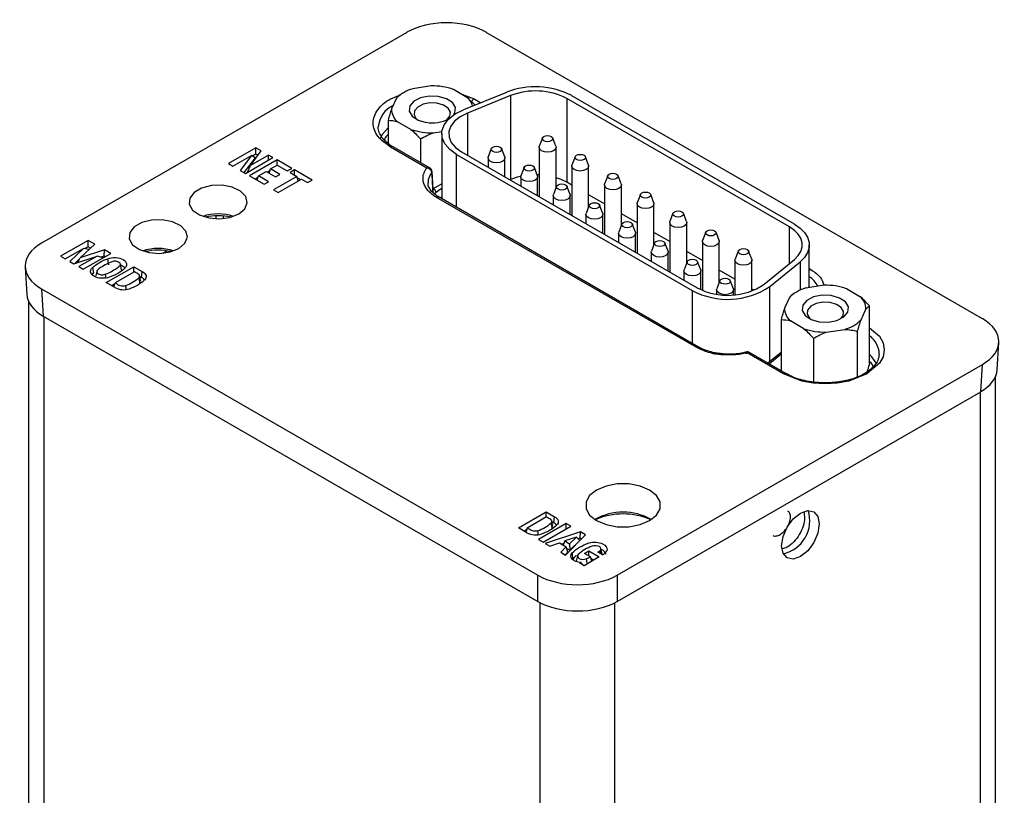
# Model space of a CAD drawing. Header units: inches. Extents: x 1.4 to 16.3, y 1 to 9.9.
# Tile 12 of 12: x 13.9 to 15.1, y 6.3 to 7.2. Entities that reach past the tile are written whole.
import ezdxf

# ---------------------------------------------------------------- set-up
doc = ezdxf.new("R2010")
doc.units = ezdxf.units.IN
doc.header["$MEASUREMENT"] = 0

msp = doc.modelspace()

# ---------------------------------------------------------------- linework, layer by layer
at = {"color": 7, "linetype": 'Continuous', "lineweight": 25}
for p, q in [((14.3665, 7.1569), (13.9354, 6.908)), ((15.0458, 6.8188), (14.4602, 7.1569)), ((14.3952, 7.0937), (14.3736, 7.0903)), ((14.4216, 7.0896), (14.4375, 7.0804)), ((14.3542, 7.0792), (14.3484, 7.0666)), ((14.3625, 7.0855), (14.3583, 7.0831)), ((14.4841, 7.086), (14.4334, 7.0655)), ((14.4466, 7.0712), (14.4375, 7.0804)), ((14.4888, 7.0822), (14.4381, 7.0616)), ((14.4888, 7.0822), (14.4888, 6.9832)), ((14.8181, 6.9271), (14.5554, 7.0788)), ((14.5554, 7.0788), (14.5554, 6.9798)), ((14.8239, 6.9305), (14.5612, 7.0821)), ((14.3443, 7.053), (14.3443, 7.0258)), ((14.3714, 7.0423), (14.3555, 7.0514)), ((14.3825, 7.031), (14.3825, 7.003)), ((14.3978, 7.0382), (14.4079, 7.0397)), ((14.4077, 7.0371), (14.4077, 6.9604)), ((14.5265, 7.0321), (14.5228, 7.0224)), ((14.5424, 7.0224), (14.5387, 7.0321)), ((14.1884, 7.0207), (14.1559, 7.0019)), ((14.1947, 7.017), (14.1884, 7.0207)), ((14.1884, 7.0131), (14.1884, 7.0207)), ((14.39, 6.9967), (14.3473, 7.0214)), ((14.394, 6.9964), (14.3502, 7.0217)), ((14.4662, 7.0196), (14.4626, 7.0098)), ((14.4821, 7.0098), (14.4784, 7.0196)), ((14.5226, 7.0212), (14.5226, 6.963)), ((14.5426, 6.9733), (14.5426, 7.0212)), ((14.1611, 6.9989), (14.1832, 7.0116)), ((14.1832, 7.0116), (14.1699, 6.9938)), ((14.1873, 7.0087), (14.1743, 6.9912)), ((14.176, 6.9902), (14.2085, 7.009)), ((14.1818, 6.9996), (14.1947, 7.017)), ((14.2033, 7.012), (14.1818, 6.9996)), ((14.1873, 7.0087), (14.1832, 7.0116)), ((14.1884, 7.0131), (14.1844, 7.0108)), ((14.1908, 7.0117), (14.1884, 7.0131)), ((14.2085, 7.009), (14.2033, 7.012)), ((14.2033, 7.006), (14.2033, 7.012)), ((14.4253, 7.0125), (14.7032, 6.8521)), ((14.4311, 7.0158), (14.709, 6.8554)), ((14.4623, 7.0086), (14.4623, 6.9978)), ((14.4823, 6.9863), (14.4823, 7.0086)), ((14.565, 7.0099), (14.5614, 7.0001)), ((14.5809, 7.0001), (14.5773, 7.0099)), ((14.1559, 7.0019), (14.1611, 6.9989)), ((14.1785, 6.9917), (14.1818, 6.9996)), ((14.2134, 7.0062), (14.1809, 6.9874)), ((14.2056, 6.9956), (14.2134, 7.0001)), ((14.2306, 6.9963), (14.2134, 7.0062)), ((14.2134, 7.0001), (14.2134, 7.0062)), ((14.2134, 7.0001), (14.2254, 6.9932)), ((14.2254, 6.9932), (14.2306, 6.9963)), ((14.5048, 6.9973), (14.5011, 6.9876)), ((14.5207, 6.9876), (14.517, 6.9973)), ((14.5611, 6.9989), (14.5611, 6.9408)), ((14.5811, 6.951), (14.5811, 6.9989)), ((14.1699, 6.9938), (14.176, 6.9902)), ((14.1809, 6.9874), (14.1981, 6.9775)), ((14.1908, 6.9856), (14.1874, 6.9836)), ((14.1898, 6.9823), (14.1913, 6.9874)), ((14.1913, 6.9874), (14.2005, 6.9927)), ((14.2033, 6.9805), (14.1913, 6.9874)), ((14.2005, 6.9927), (14.2116, 6.9863)), ((14.2051, 6.9938), (14.2018, 6.9919)), ((14.2041, 6.9906), (14.2056, 6.9956)), ((14.2167, 6.9892), (14.2056, 6.9956)), ((14.2365, 6.9868), (14.2092, 6.9711)), ((14.2116, 6.9863), (14.2167, 6.9892)), ((14.2339, 6.9944), (14.2287, 6.9913)), ((14.2287, 6.9913), (14.2365, 6.9868)), ((14.2547, 6.9824), (14.2339, 6.9944)), ((14.2339, 6.9883), (14.2339, 6.9944)), ((14.2381, 6.9814), (14.2365, 6.9868)), ((14.2408, 6.9829), (14.237, 6.985)), ((14.3963, 6.9924), (14.3963, 6.9925)), ((14.3974, 6.9715), (14.3963, 6.9923)), ((14.5009, 6.9864), (14.5009, 6.9756)), ((14.5226, 6.9885), (14.5203, 6.9886)), ((14.5209, 6.964), (14.5209, 6.9864)), ((14.6036, 6.9876), (14.5999, 6.9779)), ((14.6195, 6.9779), (14.6158, 6.9876)), ((14.1981, 6.9775), (14.2033, 6.9805)), ((14.2148, 6.9679), (14.2421, 6.9836)), ((14.2421, 6.9836), (14.2494, 6.9794)), ((14.2494, 6.9794), (14.2547, 6.9824)), ((14.4888, 6.9832), (14.4881, 6.9829)), ((14.5433, 6.9751), (14.5396, 6.9653)), ((14.5611, 6.9765), (14.5554, 6.9798)), ((14.5592, 6.9653), (14.5555, 6.9751)), ((14.5997, 6.9767), (14.5997, 6.9185)), ((14.6197, 6.9288), (14.6197, 6.9767)), ((14.2092, 6.9711), (14.2148, 6.9679)), ((14.7079, 6.7851), (14.4017, 6.9618)), ((14.7109, 6.7853), (14.4046, 6.9621)), ((14.4077, 6.9622), (14.4061, 6.9613)), ((14.5394, 6.9641), (14.5394, 6.9533)), ((14.5594, 6.9418), (14.5594, 6.9641)), ((14.5997, 6.9543), (14.5811, 6.965)), ((14.6421, 6.9654), (14.6384, 6.9556)), ((14.658, 6.9556), (14.6543, 6.9654)), ((14.5818, 6.9528), (14.5782, 6.9431)), ((14.5977, 6.9431), (14.594, 6.9528)), ((14.6382, 6.9544), (14.6382, 6.8963)), ((14.6582, 6.9065), (14.6582, 6.9544)), ((14.5779, 6.9419), (14.5779, 6.9311)), ((14.5979, 6.9195), (14.5979, 6.9419)), ((14.6382, 6.932), (14.6197, 6.9427)), ((14.6806, 6.9432), (14.677, 6.9334)), ((14.6965, 6.9334), (14.6929, 6.9432)), ((14.6204, 6.9306), (14.6167, 6.9209)), ((14.6362, 6.9209), (14.6326, 6.9306)), ((14.6768, 6.9322), (14.6768, 6.874)), ((14.6968, 6.8843), (14.6968, 6.9322)), ((14.6165, 6.9196), (14.6165, 6.9088)), ((14.6365, 6.8973), (14.6365, 6.9196)), ((14.6768, 6.9098), (14.6582, 6.9205)), ((14.7192, 6.9209), (14.7155, 6.9112)), ((14.7351, 6.9112), (14.7314, 6.9209)), ((13.9904, 6.9113), (13.9579, 6.8925)), ((13.9808, 6.8906), (13.9981, 6.9069)), ((13.9904, 6.9037), (13.9865, 6.9015)), ((13.9981, 6.9069), (13.9904, 6.9113)), ((13.9904, 6.9037), (13.9904, 6.9113)), ((13.9931, 6.9022), (13.9904, 6.9037)), ((14.6589, 6.9084), (14.6552, 6.8986)), ((14.6748, 6.8986), (14.6711, 6.9084)), ((14.7153, 6.9099), (14.7153, 6.8523)), ((14.7353, 6.862), (14.7353, 6.9099)), ((14.8415, 6.8556), (14.8415, 6.9059)), ((13.9579, 6.8925), (13.9633, 6.8894)), ((13.9633, 6.8894), (13.9847, 6.9018)), ((13.9847, 6.9018), (13.9686, 6.8864)), ((13.9736, 6.8835), (14.0009, 6.8928)), ((14.0009, 6.8928), (13.9792, 6.8803)), ((14.0096, 6.9002), (13.9808, 6.8906)), ((13.9845, 6.8772), (14.017, 6.8959)), ((13.9914, 6.9006), (13.9847, 6.9018)), ((14.0079, 6.8907), (14.0009, 6.8928)), ((14.0093, 6.8928), (14.0054, 6.8915)), ((14.0093, 6.8928), (14.0096, 6.9002)), ((14.0104, 6.8922), (14.0093, 6.8928)), ((14.017, 6.8959), (14.0096, 6.9002)), ((14.0787, 6.8962), (14.0834, 6.8989)), ((14.655, 6.8974), (14.655, 6.8866)), ((14.675, 6.875), (14.675, 6.8974)), ((14.7153, 6.8875), (14.6968, 6.8982)), ((14.7577, 6.8987), (14.7541, 6.8889)), ((14.7736, 6.8889), (14.7699, 6.8987)), ((13.9686, 6.8864), (13.9736, 6.8835)), ((13.9804, 6.8897), (13.9742, 6.8837)), ((13.9783, 6.8851), (13.9808, 6.8906)), ((13.9792, 6.8803), (13.9845, 6.8772)), ((14.0117, 6.8614), (14.0444, 6.8802)), ((14.0298, 6.8765), (14.0284, 6.883)), ((14.0444, 6.8802), (14.0543, 6.8745)), ((14.0444, 6.874), (14.0444, 6.8802)), ((14.6974, 6.8861), (14.6938, 6.8764)), ((14.7133, 6.8764), (14.7097, 6.8861)), ((14.7538, 6.8877), (14.7538, 6.847)), ((14.7738, 6.8513), (14.7738, 6.8877)), ((14.7884, 6.8594), (14.8239, 6.8887)), ((14.7951, 6.8567), (14.8306, 6.886)), ((13.9161, 6.8797), (13.918, 6.8475)), ((13.9953, 6.8704), (13.9968, 6.8724)), ((13.9956, 6.8793), (13.9968, 6.8724)), ((14.0009, 6.8754), (13.9995, 6.8692)), ((14.0449, 6.8742), (14.0221, 6.8611)), ((14.0525, 6.8631), (14.0511, 6.8694)), ((14.0513, 6.8687), (14.0534, 6.8675)), ((14.0534, 6.8675), (14.0543, 6.8745)), ((14.6936, 6.8751), (14.6936, 6.8643)), ((14.7136, 6.8531), (14.7136, 6.8751)), ((14.7538, 6.8653), (14.7353, 6.876)), ((14.0217, 6.8556), (14.0117, 6.8614)), ((14.0216, 6.8595), (14.0183, 6.8576)), ((14.0206, 6.8562), (14.0221, 6.8611)), ((14.736, 6.8639), (14.7323, 6.8541)), ((14.7519, 6.8541), (14.7482, 6.8639)), ((14.8591, 6.8583), (14.8374, 6.855)), ((13.9354, 6.854), (14.521, 6.5159)), ((13.9354, 6.854), (13.9374, 6.8218)), ((14.7321, 6.8529), (14.7321, 6.8477)), ((14.7521, 6.8468), (14.7521, 6.8529)), ((14.7763, 6.8523), (14.7738, 6.8537)), ((14.8264, 6.8502), (14.8222, 6.8478)), ((14.8855, 6.8543), (14.9013, 6.8451)), ((13.9199, 6.8397), (13.9199, 5.3323)), ((14.8181, 6.8438), (14.8123, 6.8313)), ((14.9125, 6.766), (14.9125, 6.8338)), ((13.9374, 6.8218), (14.521, 6.4849)), ((14.9026, 6.8174), (14.9084, 6.8299)), ((14.8082, 6.8177), (14.8082, 6.7573)), ((14.8352, 6.8069), (14.8194, 6.8161)), ((14.8616, 6.8029), (14.8833, 6.8062)), ((14.8985, 6.7502), (14.8985, 6.8037)), ((14.8464, 6.7957), (14.8464, 6.7439)), ((15.0632, 6.7583), (15.0652, 6.7905)), ((14.811, 6.7536), (14.7683, 6.7783)), ((14.814, 6.7539), (14.7702, 6.7792)), ((14.8082, 6.779), (14.7927, 6.7662)), ((14.6147, 6.5159), (15.0458, 6.7648)), ((15.0439, 6.7326), (15.0458, 6.7648)), ((15.0614, 5.9864), (15.0614, 6.7505)), ((14.6147, 6.4849), (15.0439, 6.7326)), ((14.4982, 6.5718), (14.5308, 6.5906)), ((14.5308, 6.5906), (14.5407, 6.5849)), ((14.5308, 6.5844), (14.5308, 6.5906)), ((14.5313, 6.5847), (14.5085, 6.5715)), ((14.5389, 6.5735), (14.5375, 6.5798)), ((14.5377, 6.5791), (14.5398, 6.5779)), ((14.5398, 6.5779), (14.5407, 6.5849)), ((14.5081, 6.566), (14.4982, 6.5718)), ((14.508, 6.5699), (14.5047, 6.568)), ((14.5085, 6.5715), (14.507, 6.5667)), ((14.5546, 6.577), (14.5218, 6.5581)), ((14.5274, 6.5549), (14.5602, 6.5738)), ((14.5714, 6.5672), (14.5299, 6.5535)), ((14.5602, 6.5738), (14.5546, 6.577)), ((14.5546, 6.5706), (14.5546, 6.577)), ((14.5712, 6.5597), (14.5714, 6.5672)), ((14.5773, 6.5637), (14.5714, 6.5672)), ((14.5218, 6.5581), (14.5274, 6.5549)), ((14.5529, 6.5563), (14.5512, 6.5515)), ((14.5666, 6.561), (14.5529, 6.5563)), ((14.5529, 6.5563), (14.5584, 6.5531)), ((14.5537, 6.5397), (14.5773, 6.5637)), ((14.5584, 6.5531), (14.5666, 6.561)), ((14.5587, 6.5454), (14.5706, 6.5569)), ((14.5666, 6.561), (14.5706, 6.5569)), ((14.5712, 6.5597), (14.5687, 6.5589)), ((14.5726, 6.5589), (14.5712, 6.5597)), ((14.5299, 6.5535), (14.5354, 6.5503)), ((14.5354, 6.5503), (14.5466, 6.5542)), ((14.5466, 6.5542), (14.5547, 6.5495)), ((14.5547, 6.5495), (14.5481, 6.543)), ((14.5481, 6.543), (14.5537, 6.5397)), ((14.5519, 6.5534), (14.5494, 6.5526)), ((14.5564, 6.5432), (14.5532, 6.54)), ((14.5564, 6.5432), (14.5547, 6.5495)), ((14.5552, 6.5474), (14.5587, 6.5454)), ((14.5584, 6.5531), (14.5587, 6.5454)), ((14.5763, 6.5417), (14.5813, 6.5446)), ((14.5813, 6.5446), (14.5936, 6.5375)), ((14.5813, 6.5388), (14.5813, 6.5446)), ((14.5973, 6.54), (14.5919, 6.543)), ((14.5944, 6.5447), (14.5949, 6.5413)), ((14.5969, 6.5411), (14.5955, 6.5474)), ((14.5628, 6.5354), (14.5621, 6.5344)), ((14.5665, 6.5326), (14.5664, 6.532)), ((14.5679, 6.5389), (14.5665, 6.5326)), ((14.5936, 6.5375), (14.5757, 6.5271)), ((14.5834, 6.5376), (14.5763, 6.5417)), ((14.5849, 6.5325), (14.5834, 6.5376)), ((14.584, 6.5355), (14.5871, 6.5337)), ((14.5707, 6.53), (14.5722, 6.5309)), ((14.5757, 6.5271), (14.5707, 6.53)), ((14.5722, 6.5309), (14.5738, 6.5282)), ((14.5752, 6.5274), (14.5763, 6.5275)), ((14.521, 6.4849), (14.521, 6.5159)), ((14.6147, 6.5159), (14.6147, 6.4849))]:
    msp.add_line(p, q, dxfattribs=at)
at = {"color": 8, "linetype": 'Continuous', "lineweight": 25}
for p, q in [((14.4315, 7.0839), (14.4458, 7.0783)), ((14.4458, 7.0783), (14.4537, 7.0737)), ((14.4381, 7.0616), (14.4381, 7.0118)), ((14.4253, 6.9502), (14.4253, 7.0125)), ((14.4077, 6.978), (14.3977, 6.9721)), ((14.3973, 6.9723), (14.3977, 6.9721)), ((14.1413, 6.9368), (14.1413, 6.9404)), ((14.1497, 6.9402), (14.1497, 6.937)), ((14.8181, 6.8839), (14.8181, 6.9271)), ((14.8306, 6.886), (14.8306, 6.8524)), ((14.0106, 6.8712), (14.0111, 6.8666)), ((14.8415, 6.8779), (14.8429, 6.8772)), ((14.7951, 6.7682), (14.7951, 6.8567)), ((14.7032, 6.8521), (14.7032, 6.7897)), ((13.9382, 6.8213), (13.9382, 5.3068)), ((14.7941, 6.7654), (14.8082, 6.7771)), ((15.043, 6.7322), (15.043, 5.9871)), ((14.5237, 4.9688), (14.5237, 6.4834)), ((14.6121, 4.9851), (14.6121, 6.4834))]:
    msp.add_line(p, q, dxfattribs=at)
at = {"color": 7, "linetype": 'Continuous', "lineweight": 25, "flags": 128}
for points in [[(14.4214, 7.0591), (14.4231, 7.0618), (14.4238, 7.068), (14.4204, 7.0739), (14.4133, 7.0785), (14.4036, 7.0813), (14.3929, 7.0817), (14.3827, 7.0797), (14.3746, 7.0756), (14.3699, 7.07), (14.3692, 7.0638), (14.3726, 7.058), (14.3797, 7.0533), (14.3894, 7.0505), (14.3894, 7.0505)], [(14.4021, 7.0732), (14.3937, 7.0735), (14.3857, 7.0719), (14.3793, 7.0687), (14.3756, 7.0643), (14.375, 7.0595), (14.3777, 7.0548), (14.3793, 7.0535)], [(14.4136, 7.0535), (14.4137, 7.0535), (14.4174, 7.0579), (14.418, 7.0627), (14.4152, 7.0673), (14.4097, 7.071), (14.4021, 7.0732)], [(14.4253, 7.0125), (14.4171, 7.0184), (14.4113, 7.0252), (14.4082, 7.0325), (14.4079, 7.0401), (14.4105, 7.0475), (14.4158, 7.0544), (14.4235, 7.0605), (14.4334, 7.0655)], [(14.4381, 7.0616), (14.4296, 7.0573), (14.4229, 7.0521), (14.4183, 7.0461), (14.4161, 7.0397), (14.4164, 7.0331), (14.419, 7.0268), (14.424, 7.0209), (14.4311, 7.0158)], [(14.3328, 7.0443), (14.3327, 7.0452), (14.3327, 7.0453)], [(14.537, 7.0339), (14.5384, 7.0328), (14.5389, 7.0314), (14.5384, 7.03), (14.537, 7.0288), (14.535, 7.028), (14.5326, 7.0278), (14.5302, 7.028), (14.5282, 7.0288), (14.5268, 7.03), (14.5264, 7.0314), (14.5268, 7.0328), (14.5282, 7.0339), (14.5302, 7.0347), (14.5326, 7.035), (14.535, 7.0347), (14.537, 7.0339)], [(14.4767, 7.0214), (14.4781, 7.0202), (14.4786, 7.0188), (14.4781, 7.0174), (14.4767, 7.0163), (14.4747, 7.0155), (14.4723, 7.0152), (14.4699, 7.0155), (14.4679, 7.0163), (14.4666, 7.0174), (14.4661, 7.0188), (14.4666, 7.0202), (14.4679, 7.0214), (14.4699, 7.0222), (14.4723, 7.0224), (14.4747, 7.0222), (14.4767, 7.0214)], [(14.5424, 7.0224), (14.5426, 7.0212), (14.5418, 7.019), (14.5397, 7.0171), (14.5364, 7.0158), (14.5326, 7.0154), (14.5288, 7.0158), (14.5255, 7.0171), (14.5234, 7.019), (14.5226, 7.0212), (14.5228, 7.0224)], [(14.4821, 7.0098), (14.4823, 7.0086), (14.4816, 7.0064), (14.4794, 7.0045), (14.4762, 7.0033), (14.4723, 7.0028), (14.4685, 7.0033), (14.4653, 7.0045), (14.4631, 7.0064), (14.4623, 7.0086), (14.4626, 7.0098)], [(14.5756, 7.0117), (14.5769, 7.0105), (14.5774, 7.0091), (14.5769, 7.0077), (14.5756, 7.0066), (14.5735, 7.0058), (14.5711, 7.0055), (14.5688, 7.0058), (14.5667, 7.0066), (14.5654, 7.0077), (14.5649, 7.0091), (14.5654, 7.0105), (14.5667, 7.0117), (14.5688, 7.0125), (14.5711, 7.0127), (14.5735, 7.0125), (14.5756, 7.0117)], [(14.5153, 6.9991), (14.5167, 6.9979), (14.5171, 6.9966), (14.5167, 6.9952), (14.5153, 6.994), (14.5133, 6.9932), (14.5109, 6.993), (14.5085, 6.9932), (14.5065, 6.994), (14.5051, 6.9952), (14.5046, 6.9966), (14.5051, 6.9979), (14.5065, 6.9991), (14.5085, 6.9999), (14.5109, 7.0002), (14.5133, 6.9999), (14.5153, 6.9991)], [(14.5809, 7.0001), (14.5811, 6.9989), (14.5804, 6.9967), (14.5782, 6.9948), (14.575, 6.9936), (14.5711, 6.9931), (14.5673, 6.9936), (14.5641, 6.9948), (14.5619, 6.9967), (14.5611, 6.9989), (14.5614, 7.0001)], [(14.5009, 6.9868), (14.4967, 6.9858), (14.4888, 6.9832)], [(14.5207, 6.9876), (14.5209, 6.9864), (14.5201, 6.9841), (14.518, 6.9823), (14.5147, 6.981), (14.5109, 6.9806), (14.5071, 6.981), (14.5038, 6.9823), (14.5016, 6.9841), (14.5009, 6.9864), (14.5011, 6.9876)], [(14.5554, 6.9798), (14.5485, 6.9832), (14.5426, 6.9852)], [(14.6141, 6.9894), (14.6155, 6.9883), (14.6159, 6.9869), (14.6155, 6.9855), (14.6141, 6.9843), (14.6121, 6.9835), (14.6097, 6.9833), (14.6073, 6.9835), (14.6053, 6.9843), (14.6039, 6.9855), (14.6034, 6.9869), (14.6039, 6.9883), (14.6053, 6.9894), (14.6073, 6.9902), (14.6097, 6.9905), (14.6121, 6.9902), (14.6141, 6.9894)], [(14.1681, 6.9426), (14.1753, 6.9486), (14.1782, 6.9557), (14.1764, 6.963), (14.1703, 6.9693), (14.1605, 6.974), (14.1485, 6.9763), (14.1359, 6.976), (14.1243, 6.973), (14.1153, 6.9679), (14.1102, 6.9612), (14.1096, 6.9539), (14.1137, 6.947), (14.1217, 6.9413), (14.1328, 6.9378), (14.1453, 6.9368), (14.1577, 6.9384), (14.1681, 6.9426)], [(14.5538, 6.9769), (14.5552, 6.9757), (14.5557, 6.9743), (14.5552, 6.9729), (14.5538, 6.9718), (14.5518, 6.971), (14.5494, 6.9707), (14.547, 6.971), (14.545, 6.9718), (14.5436, 6.9729), (14.5432, 6.9743), (14.5436, 6.9757), (14.545, 6.9769), (14.547, 6.9777), (14.5494, 6.9779), (14.5518, 6.9777), (14.5538, 6.9769)], [(14.6195, 6.9779), (14.6197, 6.9767), (14.6189, 6.9745), (14.6168, 6.9726), (14.6135, 6.9713), (14.6097, 6.9709), (14.6059, 6.9713), (14.6026, 6.9726), (14.6004, 6.9745), (14.5997, 6.9767), (14.5999, 6.9779)], [(14.5592, 6.9653), (14.5594, 6.9641), (14.5586, 6.9619), (14.5565, 6.96), (14.5532, 6.9588), (14.5494, 6.9583), (14.5456, 6.9588), (14.5423, 6.96), (14.5402, 6.9619), (14.5394, 6.9641), (14.5396, 6.9653)], [(14.6526, 6.9672), (14.654, 6.966), (14.6545, 6.9646), (14.654, 6.9633), (14.6526, 6.9621), (14.6506, 6.9613), (14.6482, 6.961), (14.6458, 6.9613), (14.6438, 6.9621), (14.6424, 6.9633), (14.642, 6.9646), (14.6424, 6.966), (14.6438, 6.9672), (14.6458, 6.968), (14.6482, 6.9682), (14.6506, 6.968), (14.6526, 6.9672)], [(14.5924, 6.9546), (14.5937, 6.9535), (14.5942, 6.9521), (14.5937, 6.9507), (14.5924, 6.9495), (14.5903, 6.9487), (14.5879, 6.9485), (14.5855, 6.9487), (14.5835, 6.9495), (14.5822, 6.9507), (14.5817, 6.9521), (14.5822, 6.9535), (14.5835, 6.9546), (14.5855, 6.9554), (14.5879, 6.9557), (14.5903, 6.9554), (14.5924, 6.9546)], [(14.658, 6.9556), (14.6582, 6.9544), (14.6575, 6.9522), (14.6553, 6.9503), (14.652, 6.9491), (14.6482, 6.9487), (14.6444, 6.9491), (14.6411, 6.9503), (14.639, 6.9522), (14.6382, 6.9544), (14.6384, 6.9556)], [(14.5977, 6.9431), (14.5979, 6.9419), (14.5972, 6.9397), (14.595, 6.9378), (14.5918, 6.9365), (14.5879, 6.9361), (14.5841, 6.9365), (14.5809, 6.9378), (14.5787, 6.9397), (14.5779, 6.9419), (14.5782, 6.9431)], [(14.6912, 6.9449), (14.6925, 6.9438), (14.693, 6.9424), (14.6925, 6.941), (14.6912, 6.9398), (14.6891, 6.9391), (14.6868, 6.9388), (14.6844, 6.9391), (14.6823, 6.9398), (14.681, 6.941), (14.6805, 6.9424), (14.681, 6.9438), (14.6823, 6.9449), (14.6844, 6.9457), (14.6868, 6.946), (14.6891, 6.9457), (14.6912, 6.9449)], [(14.0974, 6.9017), (14.1046, 6.9078), (14.1075, 6.9149), (14.1057, 6.9221), (14.0996, 6.9285), (14.0898, 6.9332), (14.0778, 6.9355), (14.0652, 6.9352), (14.0536, 6.9322), (14.0446, 6.9271), (14.0395, 6.9204), (14.0389, 6.9131), (14.0429, 6.9061), (14.051, 6.9005), (14.0621, 6.897), (14.0746, 6.8959), (14.087, 6.8976), (14.0974, 6.9017)], [(14.6309, 6.9324), (14.6322, 6.9312), (14.6327, 6.9298), (14.6322, 6.9285), (14.6309, 6.9273), (14.6289, 6.9265), (14.6265, 6.9262), (14.6241, 6.9265), (14.6221, 6.9273), (14.6207, 6.9285), (14.6202, 6.9298), (14.6207, 6.9312), (14.6221, 6.9324), (14.6241, 6.9332), (14.6265, 6.9334), (14.6289, 6.9332), (14.6309, 6.9324)], [(14.6965, 6.9334), (14.6968, 6.9322), (14.696, 6.93), (14.6938, 6.9281), (14.6906, 6.9268), (14.6868, 6.9264), (14.6829, 6.9268), (14.6797, 6.9281), (14.6775, 6.93), (14.6768, 6.9322), (14.677, 6.9334)], [(14.8239, 6.8887), (14.8285, 6.8932), (14.8316, 6.8981), (14.8331, 6.9033), (14.8331, 6.9085), (14.8316, 6.9137), (14.8285, 6.9186), (14.8239, 6.9231), (14.8181, 6.9271)], [(14.8239, 6.9305), (14.8306, 6.9258), (14.8359, 6.9206), (14.8395, 6.9149), (14.8413, 6.9089), (14.8413, 6.9029), (14.8395, 6.8969), (14.8359, 6.8912), (14.8306, 6.886)], [(14.6362, 6.9209), (14.6365, 6.9196), (14.6357, 6.9174), (14.6335, 6.9155), (14.6303, 6.9143), (14.6265, 6.9139), (14.6226, 6.9143), (14.6194, 6.9155), (14.6172, 6.9174), (14.6165, 6.9196), (14.6167, 6.9209)], [(14.7297, 6.9227), (14.7311, 6.9215), (14.7315, 6.9201), (14.7311, 6.9188), (14.7297, 6.9176), (14.7277, 6.9168), (14.7253, 6.9165), (14.7229, 6.9168), (14.7209, 6.9176), (14.7195, 6.9188), (14.719, 6.9201), (14.7195, 6.9215), (14.7209, 6.9227), (14.7229, 6.9235), (14.7253, 6.9237), (14.7277, 6.9235), (14.7297, 6.9227)], [(14.6694, 6.9101), (14.6708, 6.909), (14.6713, 6.9076), (14.6708, 6.9062), (14.6694, 6.905), (14.6674, 6.9043), (14.665, 6.904), (14.6626, 6.9043), (14.6606, 6.905), (14.6592, 6.9062), (14.6588, 6.9076), (14.6592, 6.909), (14.6606, 6.9101), (14.6626, 6.9109), (14.665, 6.9112), (14.6674, 6.9109), (14.6694, 6.9101)], [(14.7351, 6.9112), (14.7353, 6.9099), (14.7345, 6.9077), (14.7324, 6.9058), (14.7291, 6.9046), (14.7253, 6.9042), (14.7215, 6.9046), (14.7182, 6.9058), (14.7161, 6.9077), (14.7153, 6.9099), (14.7155, 6.9112)], [(14.6748, 6.8986), (14.675, 6.8974), (14.6743, 6.8952), (14.6721, 6.8933), (14.6688, 6.892), (14.665, 6.8916), (14.6612, 6.892), (14.6579, 6.8933), (14.6558, 6.8952), (14.655, 6.8974), (14.6552, 6.8986)], [(14.7683, 6.9004), (14.7696, 6.8993), (14.7701, 6.8979), (14.7696, 6.8965), (14.7683, 6.8953), (14.7662, 6.8946), (14.7638, 6.8943), (14.7614, 6.8946), (14.7594, 6.8953), (14.7581, 6.8965), (14.7576, 6.8979), (14.7581, 6.8993), (14.7594, 6.9004), (14.7614, 6.9012), (14.7638, 6.9015), (14.7662, 6.9012), (14.7683, 6.9004)], [(14.708, 6.8879), (14.7093, 6.8867), (14.7098, 6.8853), (14.7093, 6.884), (14.708, 6.8828), (14.7059, 6.882), (14.7036, 6.8817), (14.7012, 6.882), (14.6991, 6.8828), (14.6978, 6.884), (14.6973, 6.8853), (14.6978, 6.8867), (14.6991, 6.8879), (14.7012, 6.8887), (14.7036, 6.8889), (14.7059, 6.8887), (14.708, 6.8879)], [(14.7736, 6.8889), (14.7738, 6.8877), (14.7731, 6.8855), (14.7709, 6.8836), (14.7677, 6.8824), (14.7638, 6.8819), (14.76, 6.8824), (14.7568, 6.8836), (14.7546, 6.8855), (14.7538, 6.8877), (14.7541, 6.8889)], [(14.0543, 6.8745), (14.056, 6.8735), (14.0572, 6.8723), (14.0582, 6.8711), (14.0587, 6.8697), (14.0589, 6.8683), (14.0586, 6.867), (14.0579, 6.8657), (14.0569, 6.8644)], [(14.7133, 6.8764), (14.7136, 6.8751), (14.7128, 6.8729), (14.7106, 6.8711), (14.7074, 6.8698), (14.7036, 6.8694), (14.6997, 6.8698), (14.6965, 6.8711), (14.6943, 6.8729), (14.6936, 6.8751), (14.6938, 6.8764)], [(14.0345, 6.8579), (14.0346, 6.8567), (14.0347, 6.8555), (14.0348, 6.8543), (14.0349, 6.8533)], [(14.0516, 6.8603), (14.0513, 6.8617), (14.0512, 6.8624), (14.0509, 6.8638), (14.0508, 6.8645), (14.0504, 6.8671)], [(14.7465, 6.8656), (14.7479, 6.8645), (14.7483, 6.8631), (14.7479, 6.8617), (14.7465, 6.8605), (14.7445, 6.8598), (14.7421, 6.8595), (14.7397, 6.8598), (14.7377, 6.8605), (14.7363, 6.8617), (14.7358, 6.8631), (14.7363, 6.8645), (14.7377, 6.8656), (14.7397, 6.8664), (14.7421, 6.8667), (14.7445, 6.8664), (14.7465, 6.8656)], [(14.7519, 6.8541), (14.7521, 6.8529), (14.7513, 6.8507), (14.7492, 6.8488), (14.7459, 6.8476), (14.7421, 6.8471), (14.7383, 6.8476), (14.735, 6.8488), (14.7328, 6.8507), (14.7321, 6.8529), (14.7323, 6.8541)], [(14.8532, 6.8152), (14.864, 6.8148), (14.8741, 6.8168), (14.8822, 6.8209), (14.887, 6.8265), (14.8877, 6.8327), (14.8842, 6.8386), (14.8771, 6.8432), (14.8675, 6.846), (14.8568, 6.8464), (14.8466, 6.8444), (14.8385, 6.8403), (14.8337, 6.8347), (14.833, 6.8285), (14.8365, 6.8226), (14.8436, 6.818), (14.8532, 6.8152)], [(14.866, 6.8379), (14.8575, 6.8382), (14.8495, 6.8366), (14.8432, 6.8334), (14.8394, 6.829), (14.8389, 6.8241), (14.8416, 6.8195), (14.8432, 6.8181)], [(14.8775, 6.8181), (14.8775, 6.8182), (14.8813, 6.8225), (14.8818, 6.8274), (14.8791, 6.832), (14.8735, 6.8357), (14.866, 6.8379)], [(14.653, 6.5803), (14.6612, 6.5868), (14.6655, 6.5944), (14.6655, 6.6024), (14.6612, 6.61), (14.653, 6.6165), (14.6418, 6.6212), (14.6286, 6.6237), (14.6148, 6.6237), (14.6016, 6.6212), (14.5904, 6.6165), (14.5822, 6.61), (14.578, 6.6024), (14.578, 6.5944), (14.5822, 6.5868), (14.5904, 6.5803), (14.6016, 6.5756), (14.6148, 6.5732), (14.6286, 6.5732), (14.6418, 6.5756), (14.653, 6.5803)], [(14.831, 6.5892), (14.8396, 6.5922), (14.8468, 6.5908), (14.8516, 6.5853), (14.8533, 6.5764), (14.8516, 6.5656), (14.8468, 6.5544), (14.8396, 6.5447), (14.831, 6.5378), (14.8225, 6.5349), (14.8153, 6.5363), (14.8105, 6.5418), (14.8088, 6.5507), (14.8105, 6.5615), (14.8153, 6.5726), (14.8225, 6.5824), (14.831, 6.5892)], [(14.5407, 6.5849), (14.5424, 6.5839), (14.5436, 6.5827), (14.5446, 6.5815), (14.5451, 6.5801), (14.5453, 6.5788), (14.545, 6.5774), (14.5443, 6.5761), (14.5433, 6.5749)], [(14.5209, 6.5683), (14.5212, 6.5654), (14.5213, 6.5646), (14.5213, 6.5637)], [(14.5368, 6.5775), (14.537, 6.5764), (14.5372, 6.5752), (14.5374, 6.574), (14.5376, 6.5729), (14.5378, 6.5718), (14.538, 6.5707)], [(14.5944, 6.5447), (14.5953, 6.5459), (14.5955, 6.5472), (14.595, 6.5485), (14.5937, 6.5496), (14.5918, 6.5503), (14.5897, 6.5507), (14.5874, 6.5506), (14.5853, 6.55)], [(14.5722, 6.5309), (14.569, 6.5313), (14.566, 6.5321), (14.5635, 6.5333), (14.5616, 6.5349), (14.5604, 6.5367), (14.56, 6.5385), (14.5604, 6.5404), (14.5616, 6.5422)], [(14.5688, 6.5404), (14.568, 6.5392), (14.5679, 6.5379), (14.5686, 6.5367), (14.5699, 6.5356), (14.5718, 6.5349), (14.574, 6.5346), (14.5762, 6.5347), (14.5782, 6.5353)], [(14.5969, 6.5402), (14.5969, 6.5408), (14.5969, 6.5411)]]:
    msp.add_lwpolyline(points, dxfattribs=at)
at = {"color": 8, "linetype": 'Continuous', "lineweight": 25, "flags": 128}
for points in [[(14.3443, 7.0442), (14.3376, 7.0367), (14.3347, 7.0306)], [(14.8415, 6.8761), (14.8421, 6.8766), (14.8429, 6.8772)], [(14.9125, 6.8081), (14.9243, 6.7981), (14.9286, 6.7902), (14.93, 6.7821), (14.9286, 6.7739), (14.9243, 6.7661), (14.9096, 6.7536), (14.888, 6.7452), (14.8745, 6.7427), (14.8603, 6.7419), (14.8462, 6.7427), (14.8326, 6.7452), (14.811, 6.7536), (14.811, 6.7536)], [(14.921, 6.7658), (14.9155, 6.7736), (14.9125, 6.7765)]]:
    msp.add_lwpolyline(points, dxfattribs=at)
at = {"color": 7, "linetype": 'Continuous', "lineweight": 25}
for centre, radius, start, end in [((14.3856, 7.0471), 0.0449, 105.6041, 134.3906), ((14.3969, 7.0171), 0.0765, 71.1607, 91.2532), ((14.5183, 6.9983), 0.0942, 62.9112, 111.3061), ((14.4229, 7.064), 0.022, 15.5165, 48.4551), ((14.5184, 7.0064), 0.0813, 62.9112, 111.3061), ((14.3683, 7.0666), 0.0199, 179.9412, 229.8558), ((14.3966, 7.0918), 0.0418, 260.0192, 297.5725), ((14.3961, 7.1147), 0.0765, 251.1607, 271.2532), ((14.3957, 6.9672), 0.00528, 5.5198, 67.7394), ((14.1438, 6.8848), 0.0577, 71.821, 108.179), ((14.1438, 6.8656), 0.0748, 78.1584, 101.8416), ((14.073, 6.844), 0.0577, 71.821, 108.179), ((14.073, 6.8248), 0.0748, 78.1584, 101.8416), ((14.0169, 6.9068), 0.0519, 289.8144, 310.1802), ((14.0207, 6.9066), 0.0555, 289.3294, 310.6653), ((14.0498, 6.8599), 0.00838, 32.3287, 64.4312), ((14.7453, 6.9309), 0.0893, 241.902, 303.8807), ((14.7454, 6.9235), 0.0772, 241.902, 303.8807), ((14.8608, 6.7818), 0.0765, 71.1607, 91.2532), ((14.0321, 6.8745), 0.0215, 241.2347, 289.0862), ((14.8495, 6.8118), 0.0449, 105.6041, 134.3906), ((14.8885, 6.8299), 0.0199, 359.9412, 49.8558), ((14.8322, 6.8313), 0.0199, 179.9412, 229.8558), ((14.8712, 6.8494), 0.0449, 285.6041, 314.3906), ((14.8599, 6.8794), 0.0765, 251.1607, 271.2532), ((14.6217, 6.5233), 0.0671, 60.2195, 119.7805), ((14.8019, 6.5803), 0.0402, 282.7433, 17.2621), ((14.5362, 6.5703), 0.00838, 32.3287, 64.4312), ((14.6217, 6.504), 0.0842, 66.8831, 113.1169), ((14.5185, 6.5849), 0.0215, 241.2347, 289.0862), ((14.5033, 6.6172), 0.0519, 289.8144, 310.1802), ((14.5071, 6.617), 0.0555, 289.3294, 310.6653), ((14.5982, 6.5088), 0.0432, 107.3682, 132.9853), ((14.5686, 6.5787), 0.0426, 303.1773, 307.1731), ((14.5903, 6.5536), 0.0153, 297.1812, 324.0512), ((14.568, 6.5645), 0.0309, 289.3536, 299.7571)]:
    msp.add_arc(centre, radius, start, end, dxfattribs=at)
at = {"color": 8, "linetype": 'Continuous', "lineweight": 25}
for centre, radius, start, end in [((14.4505, 7.0709), 0.00875, 122.3341, 151.4027), ((14.3642, 7.0422), 0.0316, 116.2355, 174.3409), ((14.349, 7.0191), 0.00284, 64.1987, 127.1117), ((14.4103, 6.9792), 0.0188, 139.8534, 179.6785), ((14.3947, 6.9923), 0.00154, 320.3838, 1.7771), ((14.3958, 6.9713), 0.00153, 319.1808, 7.8341), ((14.4267, 6.937), 0.0401, 118.2449, 129.9721), ((14.4034, 6.9596), 0.00284, 64.1987, 127.1117), ((14.8265, 6.8448), 0.0279, 26.2901, 57.383), ((14.8964, 6.7761), 0.0277, 2.0249, 54.5161), ((14.7096, 6.7828), 0.00282, 62.505, 127.2778), ((14.8128, 6.7514), 0.00282, 62.6752, 127.2613)]:
    msp.add_arc(centre, radius, start, end, dxfattribs=at)
at = {"color": 7, "linetype": 'Continuous', "lineweight": 25}
for centre, major_axis, ratio, start_param, end_param in [((14.4134, 7.1298), (0.0663, 0), 0.577991, 0.786007, 2.355586), ((13.9824, 6.881), (0.0664, 0), 0.576585, 2.356803, 3.926382), ((13.9843, 6.8489), (0.0664, 0), 0.576585, 3.176451, 3.926382), ((14.9989, 6.7918), (0.0664, 0), 0.576585, 5.498396, 7.067974), ((14.9969, 6.7597), (0.0664, 0), 0.576585, 5.498396, 6.248327), ((14.5679, 6.543), (0.0663, 0), 0.577991, 3.9276, 5.497178), ((14.5679, 6.512), (0.0663, 0), 0.577991, 3.9276, 5.497178)]:
    msp.add_ellipse(centre, major_axis=major_axis, ratio=ratio, start_param=start_param, end_param=end_param, dxfattribs=at)
at = {"color": 8, "linetype": 'Continuous', "lineweight": 25}
for points, knots in [([(14.3473, 7.0214), (14.3417, 7.0253), (14.3332, 7.0315), (14.3278, 7.0416), (14.3264, 7.0498), (14.3278, 7.0581), (14.3334, 7.068), (14.3429, 7.0772), (14.3539, 7.081), (14.3574, 7.0823)], [0, 0, 0, 0, 0.215192, 0.332232, 0.44936, 0.5664, 0.683528, 0.89872, 1, 1, 1, 1]), ([(14.3443, 7.036), (14.3437, 7.0355), (14.3413, 7.0337), (14.3405, 7.0314), (14.3399, 7.0298)], [0, 0, 0, 0, 0.288641, 1, 1, 1, 1]), ([(14.8429, 6.8772), (14.8463, 6.8748), (14.8532, 6.87), (14.858, 6.8631), (14.8581, 6.8591), (14.8582, 6.8582)], [0, 0, 0, 0, 0.430345, 0.880424, 1, 1, 1, 1]), ([(14.7415, 6.7762), (14.7397, 6.7762), (14.7325, 6.7763), (14.7203, 6.7791), (14.712, 6.7831), (14.7079, 6.7851)], [0, 0, 0, 0, 0.1369386, 0.5781418, 1, 1, 1, 1]), ([(14.917, 6.762), (14.9164, 6.7636), (14.9155, 6.7659), (14.9132, 6.7678), (14.9125, 6.7683)], [0, 0, 0, 0, 0.71324, 1, 1, 1, 1])]:
    msp.add_open_spline(points, degree=3, knots=knots, dxfattribs=at)
at = {"color": 7, "linetype": 'Continuous', "lineweight": 25}
for points in [[(14.3583, 7.0831), (14.357, 7.0824), (14.3557, 7.0812), (14.3542, 7.0792)], [(14.3484, 7.0666), (14.347, 7.0625), (14.3457, 7.0579), (14.3443, 7.053)], [(14.3443, 7.053), (14.3479, 7.053), (14.3516, 7.0526), (14.3555, 7.0514)], [(14.3714, 7.0423), (14.3753, 7.039), (14.3789, 7.0351), (14.3825, 7.031)], [(14.3825, 7.031), (14.3874, 7.0338), (14.3924, 7.0363), (14.3978, 7.0382)], [(14.3959, 6.9914), (14.3963, 6.9843), (14.3966, 6.9773), (14.397, 6.9703)], [(13.9956, 6.8793), (14.0002, 6.8834), (14.0063, 6.8869), (14.0134, 6.8895)], [(14.0134, 6.8895), (14.0136, 6.8871), (14.0139, 6.8848), (14.0142, 6.8824)], [(14.0254, 6.8723), (14.0224, 6.8706), (14.0191, 6.8691), (14.0156, 6.8678)], [(14.0333, 6.878), (14.031, 6.876), (14.0284, 6.8741), (14.0254, 6.8723)], [(14.8222, 6.8478), (14.8209, 6.8471), (14.8195, 6.8459), (14.8181, 6.8438)], [(14.9125, 6.8338), (14.9089, 6.838), (14.9052, 6.8418), (14.9013, 6.8451)], [(14.9084, 6.8299), (14.9098, 6.8319), (14.9112, 6.8331), (14.9125, 6.8338)], [(14.8123, 6.8313), (14.8109, 6.8272), (14.8095, 6.8226), (14.8082, 6.8177)], [(14.8082, 6.8177), (14.8118, 6.8177), (14.8155, 6.8173), (14.8194, 6.8161)], [(14.8985, 6.8037), (14.8998, 6.8086), (14.9012, 6.8132), (14.9026, 6.8174)], [(14.8352, 6.8069), (14.8391, 6.8036), (14.8428, 6.7998), (14.8464, 6.7957)], [(14.8464, 6.7957), (14.8513, 6.7985), (14.8563, 6.801), (14.8616, 6.8029)], [(14.8833, 6.8062), (14.8886, 6.806), (14.8936, 6.8051), (14.8985, 6.8037)], [(14.9125, 6.766), (14.9112, 6.7611), (14.9098, 6.7565), (14.9084, 6.7524)], [(14.5628, 6.5354), (14.5624, 6.5376), (14.562, 6.5399), (14.5616, 6.5422)], [(14.5782, 6.5353), (14.5785, 6.5332), (14.5787, 6.5311), (14.5789, 6.529)]]:
    msp.add_open_spline(points, degree=3, dxfattribs=at)
for points, knots in [([(14.3441, 7.0259), (14.3434, 7.0265), (14.3404, 7.0286), (14.3367, 7.0329), (14.3337, 7.0388), (14.3323, 7.0428), (14.3328, 7.045), (14.3328, 7.0451)], [0, 0, 0, 0, 0.089526, 0.367391, 0.658466, 0.985865, 1, 1, 1, 1]), ([(14.3503, 7.0217), (14.3497, 7.022), (14.3472, 7.0233), (14.3455, 7.0248), (14.3441, 7.0259)], [0, 0, 0, 0, 0.25391, 1, 1, 1, 1]), ([(14.4017, 6.9618), (14.4009, 6.9623), (14.3995, 6.9632), (14.3974, 6.9646), (14.3955, 6.9661), (14.3938, 6.9676), (14.3913, 6.97), (14.3886, 6.9736), (14.3864, 6.9782), (14.3854, 6.983), (14.3857, 6.9873), (14.3867, 6.9909), (14.388, 6.9938), (14.3894, 6.9957), (14.39, 6.9967)], [0, 0, 0, 0, 0.049034, 0.097833, 0.146561, 0.195385, 0.244471, 0.372168, 0.50003, 0.627727, 0.755588, 0.837152, 0.918365, 1, 1, 1, 1]), ([(14.39, 6.9967), (14.3903, 6.9968), (14.391, 6.997), (14.3918, 6.9971), (14.3925, 6.997), (14.3931, 6.9969), (14.3939, 6.9965), (14.3948, 6.9957), (14.395, 6.9945), (14.3951, 6.9939)], [0, 0, 0, 0, 0.128227, 0.242444, 0.342647, 0.428836, 0.501016, 0.75905, 1, 1, 1, 1]), ([(14.3959, 6.9914), (14.3959, 6.9917), (14.3958, 6.9923), (14.3955, 6.9932), (14.3949, 6.9941), (14.394, 6.9951), (14.3924, 6.9962), (14.3909, 6.9965), (14.39, 6.9967)], [0, 0, 0, 0, 0.118519, 0.241498, 0.369122, 0.501574, 0.701404, 1, 1, 1, 1]), ([(14.3963, 6.9924), (14.3962, 6.9929), (14.3961, 6.9939), (14.3954, 6.9951), (14.3945, 6.9961), (14.3939, 6.9964), (14.3936, 6.9966)], [0, 0, 0, 0, 0.296684, 0.56444, 0.799161, 1, 1, 1, 1]), ([(14.4048, 6.9622), (14.4032, 6.9631), (14.3996, 6.9652), (14.3954, 6.9692), (14.3926, 6.9739), (14.3912, 6.9772), (14.3916, 6.979), (14.3917, 6.9793)], [0, 0, 0, 0, 0.175431, 0.420845, 0.676067, 0.961307, 1, 1, 1, 1]), ([(14.397, 6.9703), (14.397, 6.9699), (14.3971, 6.9693), (14.3972, 6.9685), (14.3975, 6.9679), (14.3978, 6.9673), (14.3981, 6.967), (14.3986, 6.9668), (14.3994, 6.9668), (14.4002, 6.9671), (14.4007, 6.9676), (14.4009, 6.9677)], [0, 0, 0, 0, 0.104533, 0.206076, 0.305586, 0.403701, 0.500809, 0.587364, 0.750485, 0.91308, 1, 1, 1, 1]), ([(14.3973, 6.971), (14.3973, 6.971), (14.3974, 6.971), (14.3974, 6.9712), (14.3974, 6.9713)], [0, 0, 0, 0, 0.263418, 1, 1, 1, 1]), ([(14.0134, 6.8895), (14.019, 6.8917), (14.0269, 6.8912), (14.0363, 6.8858), (14.0371, 6.8813), (14.0333, 6.878)], [0.0098039, 0.0098039, 0.0098039, 0.0098039, 0.5, 0.5, 0.9901961, 0.9901961, 0.9901961, 0.9901961]), ([(14.0184, 6.886), (14.0126, 6.8838), (14.0077, 6.8811), (14.003, 6.8775), (14.0024, 6.8771), (14.0015, 6.8762), (14.001, 6.8758), (14.0003, 6.8743), (14.0006, 6.8733), (14.0023, 6.8716), (14.0039, 6.871), (14.0073, 6.8705), (14.0091, 6.8707), (14.0106, 6.8712)], [0, 0, 0, 0, 0.5, 0.5, 0.5625, 0.5625, 0.625, 0.625, 0.75, 0.75, 0.875, 0.875, 1, 1, 1, 1]), ([(14.0106, 6.8712), (14.0165, 6.8736), (14.0218, 6.8765), (14.0271, 6.8807), (14.0281, 6.8815), (14.0286, 6.8834), (14.0281, 6.8844), (14.0253, 6.8867), (14.0212, 6.8871), (14.0184, 6.886)], [0, 0, 0, 0, 0.5, 0.5, 0.625, 0.625, 0.75, 0.75, 1, 1, 1, 1]), ([(14.0285, 6.8823), (14.0294, 6.882), (14.0313, 6.8813), (14.0331, 6.8798), (14.0335, 6.8787), (14.0336, 6.8783)], [0, 0, 0, 0, 0.324708, 0.7894289, 1, 1, 1, 1]), ([(14.0156, 6.8678), (14.01, 6.8656), (14.002, 6.8661), (13.9927, 6.8715), (13.9918, 6.876), (13.9956, 6.8793)], [0.0098039, 0.0098039, 0.0098039, 0.0098039, 0.5, 0.5, 0.9901961, 0.9901961, 0.9901961, 0.9901961]), ([(14.0504, 6.8671), (14.0515, 6.8682), (14.0514, 6.8699), (14.049, 6.8722), (14.0468, 6.8731), (14.0449, 6.8742)], [0.0841656, 0.0841656, 0.0841656, 0.0841656, 0.537549, 0.537549, 0.9909323, 0.9909323, 0.9909323, 0.9909323]), ([(14.0221, 6.8611), (14.0243, 6.8599), (14.026, 6.8585), (14.03, 6.8573), (14.0326, 6.8573), (14.0345, 6.8579)], [0.0091364, 0.0091364, 0.0091364, 0.0091364, 0.4659564, 0.4659564, 0.9227764, 0.9227764, 0.9227764, 0.9227764]), ([(14.7467, 6.7769), (14.7421, 6.7771), (14.7355, 6.7773), (14.7265, 6.7791), (14.7196, 6.7812), (14.714, 6.7835), (14.7115, 6.7851), (14.711, 6.7854)], [0, 0, 0, 0, 0.347912, 0.486722, 0.711676, 0.93649, 1, 1, 1, 1]), ([(14.7683, 6.7783), (14.7632, 6.7773), (14.7545, 6.7755), (14.7453, 6.776), (14.7415, 6.7762)], [0, 0, 0, 0, 0.580974, 1, 1, 1, 1]), ([(14.7675, 6.7795), (14.7663, 6.7791), (14.7623, 6.7781), (14.7553, 6.7771), (14.7496, 6.7769), (14.7467, 6.7769)], [0, 0, 0, 0, 0.198074, 0.605521, 1, 1, 1, 1]), ([(14.7683, 6.7783), (14.7682, 6.7785), (14.7681, 6.7788), (14.7679, 6.7792), (14.7678, 6.7793), (14.7677, 6.7794), (14.7676, 6.7794), (14.7674, 6.7793), (14.7672, 6.7787), (14.7671, 6.7776), (14.7671, 6.7771)], [0, 0, 0, 0, 0.111387, 0.21159, 0.300636, 0.378552, 0.445361, 0.501081, 0.759693, 1, 1, 1, 1]), ([(14.7705, 6.779), (14.7703, 6.7791), (14.7698, 6.7794), (14.769, 6.7795), (14.7683, 6.7795), (14.7678, 6.7794), (14.7676, 6.7794)], [0, 0, 0, 0, 0.264455, 0.523358, 0.770175, 1, 1, 1, 1]), ([(14.7706, 6.779), (14.7706, 6.779), (14.7703, 6.7792), (14.7698, 6.7792), (14.769, 6.7789), (14.7686, 6.7785), (14.7683, 6.7783)], [0, 0, 0, 0, 0.030116, 0.429602, 0.693602, 1, 1, 1, 1]), ([(14.924, 6.7769), (14.9237, 6.7744), (14.9231, 6.7698), (14.9186, 6.7631), (14.9124, 6.7574), (14.9043, 6.7523), (14.8951, 6.7484), (14.8856, 6.7457), (14.8744, 6.7435), (14.8658, 6.7432), (14.8603, 6.7429)], [0, 0, 0, 0, 0.159732, 0.287579, 0.408607, 0.524336, 0.652227, 0.749615, 0.837778, 1, 1, 1, 1]), ([(14.8603, 6.7429), (14.855, 6.7431), (14.8475, 6.7434), (14.837, 6.7453), (14.8287, 6.7474), (14.8205, 6.7504), (14.8161, 6.7529), (14.8141, 6.754)], [0, 0, 0, 0, 0.308945, 0.432673, 0.634276, 0.837371, 1, 1, 1, 1]), ([(14.7987, 6.5629), (14.7987, 6.5629), (14.7995, 6.5619), (14.8024, 6.562), (14.8069, 6.5634), (14.8116, 6.5672), (14.8156, 6.5724), (14.8184, 6.5784), (14.8196, 6.5842), (14.8188, 6.5887), (14.8174, 6.5912), (14.8162, 6.5914), (14.8162, 6.5914)], [0, 0, 0, 0, 0.000439, 0.125357, 0.250242, 0.375127, 0.500045, 0.625011, 0.75001, 0.875009, 0.999974, 1, 1, 1, 1]), ([(14.8349, 6.5906), (14.8354, 6.5884), (14.8367, 6.5837), (14.8347, 6.574), (14.8301, 6.5638), (14.8233, 6.5549), (14.8159, 6.5487), (14.8114, 6.5475), (14.8095, 6.547)], [0, 0, 0, 0, 0.1560297, 0.3327545, 0.5094629, 0.6861481, 0.8628169, 1, 1, 1, 1]), ([(14.5313, 6.5847), (14.5332, 6.5836), (14.5354, 6.5826), (14.5378, 6.5803), (14.5379, 6.5787), (14.5368, 6.5775)], [0.0090677, 0.0090677, 0.0090677, 0.0090677, 0.462451, 0.462451, 0.9158344, 0.9158344, 0.9158344, 0.9158344]), ([(14.5209, 6.5683), (14.519, 6.5677), (14.5164, 6.5677), (14.5124, 6.5689), (14.5107, 6.5703), (14.5085, 6.5715)], [0.0772236, 0.0772236, 0.0772236, 0.0772236, 0.5340436, 0.5340436, 0.9908636, 0.9908636, 0.9908636, 0.9908636]), ([(14.5616, 6.5422), (14.5639, 6.5446), (14.5669, 6.5469), (14.5737, 6.5509), (14.577, 6.5527), (14.5866, 6.5554), (14.5932, 6.5549), (14.6015, 6.5512), (14.6037, 6.5476), (14.6027, 6.5446)], [0, 0, 0, 0, 0.25, 0.25, 0.5, 0.5, 0.75, 0.75, 1, 1, 1, 1]), ([(14.6013, 6.5407), (14.6013, 6.5409), (14.6013, 6.5419), (14.5998, 6.5437), (14.5979, 6.5456), (14.5961, 6.5461), (14.5958, 6.5462)], [0, 0, 0, 0, 0.081243, 0.46237, 0.904513, 1, 1, 1, 1]), ([(14.5669, 6.5389), (14.5667, 6.5388), (14.565, 6.5378), (14.5638, 6.5365), (14.5628, 6.5354)], [0, 0, 0, 0, 0.105859, 1, 1, 1, 1])]:
    msp.add_open_spline(points, degree=3, knots=knots, dxfattribs=at)

doc.saveas('drawing.dxf')
